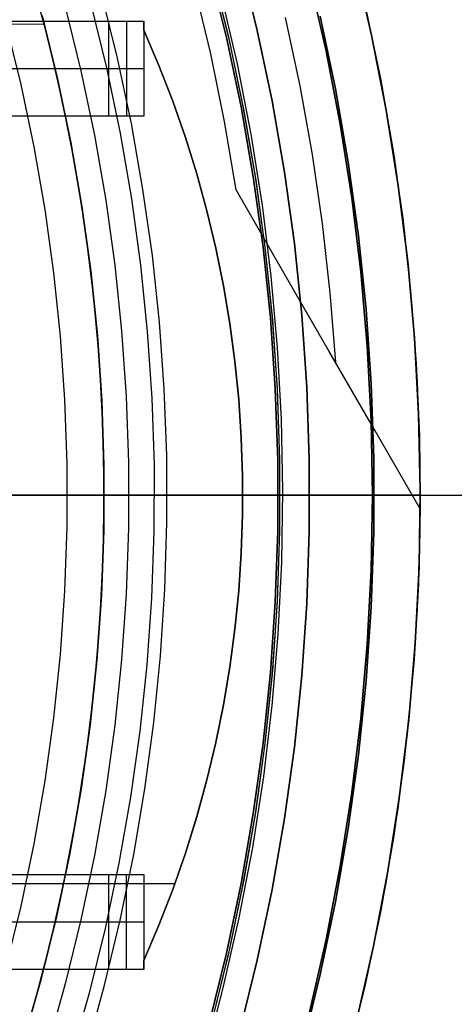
# Model space of a CAD drawing. Header units: millimetres. Extents: x 10802 to 11966, y -167 to 850.
# Tile 130 of 182: x 11439 to 11453, y 467 to 498. Entities that reach past the tile are written whole.
import ezdxf

# ---------------------------------------------------------------- set-up
doc = ezdxf.new("R2010")
doc.units = ezdxf.units.MM
doc.layers.add('1', color=7, linetype='Continuous')
doc.layers.add('color', color=7, linetype='Continuous')

msp = doc.modelspace()

# ---------------------------------------------------------------- linework, layer by layer
at = {"layer": '1', "color": 250, "true_color": 0x111111}
for p, q in [((11446.92, 497.534, 258.714), (11446.375, 499.746, 258.714)), ((11446.375, 499.746, 282.75), (11446.92, 497.534, 282.75)), ((11446.375, 499.746, 270.732), (11446.92, 497.534, 270.732)), ((11445.945, 497.311, 282.75), (11445.408, 499.49, 282.75)), ((11445.945, 497.311, 258.715), (11445.408, 499.49, 258.715)), ((11445.408, 499.49, 270.733), (11445.945, 497.311, 270.733)), ((11445.467, 499.506, 61.1), (11446.005, 497.325, 61.1)), ((11445.514, 499.329, 61.1), (11446.04, 497.17, 61.1)), ((11449.098, 496.88, 45.792), (11448.572, 499.176, 45.792)), ((11448.572, 499.176, 45.792), (11449.098, 496.88, 45.792)), ((11440.844, 498.281, 241.281), (11441.342, 496.261, 241.281)), ((11450.327, 498.311, 47.3), (11450.821, 495.963, 47.3)), ((11450.327, 498.311, 56.8), (11450.821, 495.963, 56.8)), ((11450.327, 498.311, 52.05), (11450.821, 495.963, 52.05)), ((11438.957, 497.781, 236.621), (11439.439, 495.826, 236.621)), ((11449.393, 495.689, 56.8), (11448.91, 497.988, 56.8)), ((11448.91, 497.988, 58.12), (11449.393, 495.689, 58.12)), ((11448.91, 497.988, 57.46), (11449.393, 495.689, 57.46)), ((11447.389, 495.304, 258.714), (11446.92, 497.534, 258.714)), ((11446.92, 497.534, 282.75), (11447.389, 495.304, 282.75)), ((11446.92, 497.534, 270.732), (11447.389, 495.304, 270.732)), ((11446.407, 495.115, 282.75), (11445.945, 497.311, 282.75)), ((11446.407, 495.115, 258.715), (11445.945, 497.311, 258.715)), ((11445.945, 497.311, 270.733), (11446.407, 495.115, 270.733)), ((11446.005, 497.325, 61.1), (11446.467, 495.127, 61.1)), ((11446.04, 497.17, 61.1), (11446.492, 494.995, 61.1)), ((11449.544, 494.567, 45.792), (11449.098, 496.88, 45.792)), ((11449.098, 496.88, 45.792), (11449.544, 494.567, 45.792)), ((11441.342, 496.261, 241.281), (11441.77, 494.224, 241.281)), ((11450.821, 495.963, 47.3), (11451.233, 493.6, 47.3)), ((11450.821, 495.963, 56.8), (11451.233, 493.6, 56.8)), ((11450.821, 495.963, 52.05), (11451.233, 493.6, 52.05)), ((11439.439, 495.826, 236.621), (11439.853, 493.856, 236.621)), ((11449.796, 493.375, 56.8), (11449.393, 495.689, 56.8)), ((11449.393, 495.689, 58.12), (11449.796, 493.375, 58.12)), ((11449.393, 495.689, 57.46), (11449.796, 493.375, 57.46)), ((11447.78, 493.059, 258.714), (11447.389, 495.304, 258.714)), ((11447.389, 495.304, 282.75), (11447.78, 493.059, 282.75)), ((11447.389, 495.304, 270.732), (11447.78, 493.059, 270.732)), ((11446.792, 492.904, 282.75), (11446.407, 495.115, 282.75)), ((11446.792, 492.904, 258.715), (11446.407, 495.115, 258.715)), ((11446.407, 495.115, 270.733), (11446.792, 492.904, 270.733)), ((11446.467, 495.127, 61.1), (11446.853, 492.914, 61.1)), ((11446.492, 494.995, 61.1), (11446.87, 492.805, 61.1)), ((11449.91, 492.24, 45.792), (11449.544, 494.567, 45.792)), ((11449.544, 494.567, 45.792), (11449.91, 492.24, 45.792)), ((11441.77, 494.224, 241.281), (11442.128, 492.174, 241.281)), ((11439.853, 493.856, 236.621), (11440.199, 491.872, 236.621)), ((11450.12, 491.048, 56.8), (11449.796, 493.375, 56.8)), ((11449.796, 493.375, 58.12), (11450.12, 491.048, 58.12)), ((11449.796, 493.375, 57.46), (11450.12, 491.048, 57.46)), ((11451.233, 493.6, 47.3), (11451.563, 491.223, 47.3)), ((11451.233, 493.6, 56.8), (11451.563, 491.223, 56.8)), ((11451.233, 493.6, 52.05), (11451.563, 491.223, 52.05)), ((11448.094, 490.802, 258.714), (11447.78, 493.059, 258.714)), ((11447.78, 493.059, 282.75), (11448.094, 490.802, 282.75)), ((11447.78, 493.059, 270.732), (11448.094, 490.802, 270.732)), ((11447.101, 490.682, 282.75), (11446.792, 492.904, 282.75)), ((11447.101, 490.682, 258.715), (11446.792, 492.904, 258.715)), ((11446.792, 492.904, 270.733), (11447.101, 490.682, 270.733)), ((11446.853, 492.914, 61.1), (11447.162, 490.689, 61.1)), ((11446.87, 492.805, 61.1), (11447.172, 490.604, 61.1)), ((11442.128, 492.174, 241.281), (11442.414, 490.113, 241.281)), ((11450.195, 489.901, 45.792), (11449.91, 492.24, 45.792)), ((11449.91, 492.24, 45.792), (11450.195, 489.901, 45.792)), ((11440.199, 491.872, 236.621), (11440.476, 489.877, 236.621)), ((11451.563, 491.223, 47.3), (11451.811, 488.837, 47.3)), ((11451.563, 491.223, 56.8), (11451.811, 488.837, 56.8)), ((11451.563, 491.223, 52.05), (11451.811, 488.837, 52.05)), ((11450.363, 488.712, 56.8), (11450.12, 491.048, 56.8)), ((11450.12, 491.048, 58.12), (11450.363, 488.712, 58.12)), ((11450.12, 491.048, 57.46), (11450.363, 488.712, 57.46)), ((11447.333, 488.45, 282.75), (11447.101, 490.682, 282.75)), ((11447.333, 488.45, 258.715), (11447.101, 490.682, 258.715)), ((11447.101, 490.682, 270.733), (11447.333, 488.45, 270.733)), ((11447.162, 490.689, 61.1), (11447.394, 488.455, 61.1)), ((11447.172, 490.604, 61.1), (11447.399, 488.394, 61.1)), ((11448.329, 488.536, 258.714), (11448.094, 490.802, 258.714)), ((11448.094, 490.802, 282.75), (11448.329, 488.536, 282.75)), ((11448.094, 490.802, 270.732), (11448.329, 488.536, 270.732)), ((11442.414, 490.113, 241.281), (11442.629, 488.043, 241.281)), ((11440.476, 489.877, 236.621), (11440.684, 487.874, 236.621)), ((11450.399, 487.554, 45.792), (11450.195, 489.901, 45.792)), ((11450.195, 489.901, 45.792), (11450.399, 487.554, 45.792)), ((11450.525, 486.368, 56.8), (11450.363, 488.712, 56.8)), ((11450.363, 488.712, 58.12), (11450.525, 486.368, 58.12)), ((11450.363, 488.712, 57.46), (11450.525, 486.368, 57.46)), ((11451.811, 488.837, 47.3), (11451.977, 486.444, 47.3)), ((11451.811, 488.837, 56.8), (11451.977, 486.444, 56.8)), ((11451.811, 488.837, 52.05), (11451.977, 486.444, 52.05)), ((11447.488, 486.211, 282.75), (11447.333, 488.45, 282.75)), ((11447.488, 486.211, 258.715), (11447.333, 488.45, 258.715)), ((11447.333, 488.45, 270.733), (11447.488, 486.211, 270.733)), ((11447.394, 488.455, 61.1), (11447.549, 486.214, 61.1)), ((11447.399, 488.394, 61.1), (11447.551, 486.178, 61.1)), ((11448.486, 486.263, 258.714), (11448.329, 488.536, 258.714)), ((11448.329, 488.536, 282.75), (11448.486, 486.263, 282.75)), ((11448.329, 488.536, 270.732), (11448.486, 486.263, 270.732)), ((11440.684, 487.874, 236.621), (11440.823, 485.865, 236.621)), ((11442.629, 488.043, 241.281), (11442.773, 485.967, 241.281)), ((11450.521, 485.202, 45.792), (11450.399, 487.554, 45.792)), ((11450.399, 487.554, 45.792), (11450.521, 485.202, 45.792)), ((11447.565, 483.968, 282.75), (11447.488, 486.211, 282.75)), ((11447.565, 483.968, 258.715), (11447.488, 486.211, 258.715)), ((11447.488, 486.211, 270.733), (11447.565, 483.968, 270.733)), ((11447.549, 486.214, 61.1), (11447.627, 483.969, 61.1)), ((11448.565, 483.985, 258.714), (11448.486, 486.263, 258.714)), ((11448.486, 486.263, 282.75), (11448.565, 483.985, 282.75)), ((11448.486, 486.263, 270.732), (11448.565, 483.985, 270.732)), ((11450.606, 484.021, 56.8), (11450.525, 486.368, 56.8)), ((11450.525, 486.368, 58.12), (11450.606, 484.021, 58.12)), ((11450.525, 486.368, 57.46), (11450.606, 484.021, 57.46)), ((11451.977, 486.444, 47.3), (11452.059, 484.046, 47.3)), ((11451.977, 486.444, 56.8), (11452.059, 484.046, 56.8)), ((11451.977, 486.444, 52.05), (11452.059, 484.046, 52.05)), ((11442.773, 485.967, 241.281), (11442.845, 483.887, 241.281)), ((11447.551, 486.178, 61.1), (11447.627, 483.957, 61.1)), ((11440.823, 485.865, 236.621), (11440.893, 483.853, 236.621)), ((11450.562, 482.846, 45.792), (11450.521, 485.202, 45.792)), ((11450.521, 485.202, 45.792), (11450.562, 482.846, 45.792)), ((11450.606, 481.672, 56.8), (11450.606, 484.021, 56.8)), ((11450.606, 484.021, 58.12), (11450.606, 481.672, 58.12)), ((11450.606, 484.021, 57.46), (11450.606, 481.672, 57.46)), ((11452.059, 484.046, 47.3), (11452.059, 481.647, 47.3)), ((11452.059, 484.046, 56.8), (11452.059, 481.647, 56.8)), ((11452.059, 484.046, 52.05), (11452.059, 481.647, 52.05)), ((11440.893, 483.853, 236.621), (11440.893, 481.839, 236.621)), ((11442.845, 483.887, 241.281), (11442.845, 481.806, 241.281)), ((11447.565, 481.724, 282.75), (11447.565, 483.968, 282.75)), ((11447.565, 481.724, 258.715), (11447.565, 483.968, 258.715)), ((11447.565, 483.968, 270.733), (11447.565, 481.724, 270.733)), ((11447.627, 483.969, 61.1), (11447.627, 481.723, 61.1)), ((11447.627, 483.957, 61.1), (11447.627, 481.735, 61.1)), ((11448.565, 481.707, 258.714), (11448.565, 483.985, 258.714)), ((11448.565, 483.985, 282.75), (11448.565, 481.707, 282.75)), ((11448.565, 483.985, 270.732), (11448.565, 481.707, 270.732)), ((11450.562, 482.846, 45.792), (11409.719, 482.846, 45.792)), ((11447.636, 482.846, 61.1), (11435.714, 482.846, 61.1)), ((11440.122, 482.846, 235.662), (11439.299, 482.846, 234.718)), ((11440.124, 482.846, 237.25), (11439.356, 482.846, 236.305)), ((11440.912, 482.846, 236.634), (11440.122, 482.846, 235.662)), ((11440.859, 482.846, 238.222), (11440.124, 482.846, 237.25)), ((11441.559, 482.846, 239.218), (11440.859, 482.846, 238.222)), ((11441.668, 482.846, 237.634), (11440.912, 482.846, 236.634)), ((11442.224, 482.846, 240.238), (11441.559, 482.846, 239.218)), ((11442.388, 482.846, 238.659), (11441.668, 482.846, 237.634)), ((11442.853, 482.846, 241.281), (11442.224, 482.846, 240.238)), ((11443.072, 482.846, 239.708), (11442.388, 482.846, 238.659)), ((11443.446, 482.846, 242.345), (11442.853, 482.846, 241.281)), ((11443.719, 482.846, 240.781), (11443.072, 482.846, 239.708)), ((11444.001, 482.846, 243.429), (11443.446, 482.846, 242.345)), ((11444.329, 482.846, 241.875), (11443.719, 482.846, 240.781)), ((11444.518, 482.846, 244.532), (11444.001, 482.846, 243.429)), ((11444.9, 482.846, 242.99), (11444.329, 482.846, 241.875)), ((11444.997, 482.846, 245.652), (11444.518, 482.846, 244.532)), ((11445.432, 482.846, 244.124), (11444.9, 482.846, 242.99)), ((11445.436, 482.846, 246.788), (11444.997, 482.846, 245.652)), ((11445.924, 482.846, 245.276), (11445.432, 482.846, 244.124)), ((11445.835, 482.846, 247.938), (11445.436, 482.846, 246.788)), ((11446.194, 482.846, 249.102), (11445.835, 482.846, 247.938)), ((11446.375, 482.846, 246.445), (11445.924, 482.846, 245.276)), ((11446.513, 482.846, 250.277), (11446.194, 482.846, 249.102)), ((11446.786, 482.846, 247.628), (11446.375, 482.846, 246.445)), ((11446.79, 482.846, 251.463), (11446.513, 482.846, 250.277)), ((11447.155, 482.846, 248.825), (11446.786, 482.846, 247.628)), ((11447.026, 482.846, 252.658), (11446.79, 482.846, 251.463)), ((11447.22, 482.846, 253.86), (11447.026, 482.846, 252.658)), ((11447.483, 482.846, 250.034), (11447.155, 482.846, 248.825)), ((11447.372, 482.846, 255.069), (11447.22, 482.846, 253.86)), ((11447.482, 482.846, 256.282), (11447.372, 482.846, 255.069)), ((11447.55, 482.846, 257.498), (11447.482, 482.846, 256.282)), ((11447.768, 482.846, 251.254), (11447.483, 482.846, 250.034)), ((11447.575, 482.846, 258.715), (11447.55, 482.846, 257.498)), ((11448.575, 482.846, 282.75), (11447.575, 482.846, 282.75)), ((11447.575, 482.846, 282.75), (11447.575, 482.846, 258.715)), ((11447.636, 482.846, 61.1), (11447.738, 482.846, 61.098)), ((11447.738, 482.846, 61.098), (11447.84, 482.846, 61.093)), ((11448.01, 482.846, 252.483), (11447.768, 482.846, 251.254)), ((11447.84, 482.846, 61.093), (11447.941, 482.846, 61.084)), ((11447.941, 482.846, 61.084), (11448.042, 482.846, 61.072)), ((11448.21, 482.846, 253.72), (11448.01, 482.846, 252.483)), ((11448.042, 482.846, 61.072), (11448.143, 482.846, 61.057)), ((11448.143, 482.846, 61.057), (11448.242, 482.846, 61.038)), ((11448.366, 482.846, 254.963), (11448.21, 482.846, 253.72)), ((11448.242, 482.846, 61.038), (11448.342, 482.846, 61.015)), ((11448.342, 482.846, 61.015), (11448.44, 482.846, 60.99)), ((11448.479, 482.846, 256.21), (11448.366, 482.846, 254.963)), ((11448.44, 482.846, 60.99), (11448.538, 482.846, 60.96)), ((11448.549, 482.846, 257.461), (11448.479, 482.846, 256.21)), ((11448.538, 482.846, 60.96), (11448.634, 482.846, 60.928)), ((11448.575, 482.846, 258.714), (11448.549, 482.846, 257.461)), ((11448.575, 482.846, 282.75), (11448.575, 482.846, 258.714)), ((11448.634, 482.846, 60.928), (11448.729, 482.846, 60.892)), ((11448.729, 482.846, 60.892), (11448.823, 482.846, 60.853)), ((11448.823, 482.846, 60.853), (11448.916, 482.846, 60.811)), ((11448.916, 482.846, 60.811), (11449.007, 482.846, 60.766)), ((11449.007, 482.846, 60.766), (11449.097, 482.846, 60.718)), ((11449.097, 482.846, 60.718), (11449.184, 482.846, 60.666)), ((11449.184, 482.846, 60.666), (11449.27, 482.846, 60.612)), ((11449.27, 482.846, 60.612), (11449.355, 482.846, 60.555)), ((11449.355, 482.846, 60.555), (11449.437, 482.846, 60.495)), ((11449.437, 482.846, 60.495), (11449.517, 482.846, 60.432)), ((11449.517, 482.846, 60.432), (11449.594, 482.846, 60.366)), ((11449.594, 482.846, 60.366), (11449.67, 482.846, 60.298)), ((11449.67, 482.846, 60.298), (11449.743, 482.846, 60.227)), ((11449.743, 482.846, 60.227), (11449.814, 482.846, 60.154)), ((11449.814, 482.846, 60.154), (11449.882, 482.846, 60.079)), ((11449.882, 482.846, 60.079), (11449.948, 482.846, 60.001)), ((11449.948, 482.846, 60.001), (11450.01, 482.846, 59.921)), ((11450.01, 482.846, 59.921), (11450.071, 482.846, 59.839)), ((11450.071, 482.846, 59.839), (11450.128, 482.846, 59.755)), ((11450.128, 482.846, 59.755), (11450.182, 482.846, 59.669)), ((11450.182, 482.846, 59.669), (11450.233, 482.846, 59.581)), ((11450.233, 482.846, 59.581), (11450.282, 482.846, 59.491)), ((11450.282, 482.846, 59.491), (11450.327, 482.846, 59.4)), ((11450.327, 482.846, 59.4), (11450.369, 482.846, 59.307)), ((11450.369, 482.846, 59.307), (11450.408, 482.846, 59.213)), ((11450.408, 482.846, 59.213), (11450.444, 482.846, 59.118)), ((11450.444, 482.846, 59.118), (11450.476, 482.846, 59.022)), ((11450.476, 482.846, 59.022), (11450.505, 482.846, 58.924)), ((11450.505, 482.846, 58.924), (11450.531, 482.846, 58.826)), ((11450.521, 480.491, 45.792), (11450.562, 482.846, 45.792)), ((11450.562, 482.846, 45.792), (11450.521, 480.491, 45.792)), ((11450.531, 482.846, 58.826), (11450.554, 482.846, 58.727)), ((11450.554, 482.846, 58.727), (11450.573, 482.846, 58.627)), ((11450.614, 482.846, 45.793), (11450.562, 482.846, 45.792)), ((11450.573, 482.846, 58.627), (11450.588, 482.846, 58.526)), ((11450.588, 482.846, 58.526), (11450.6, 482.846, 58.425)), ((11450.6, 482.846, 58.425), (11450.609, 482.846, 58.324)), ((11450.609, 482.846, 58.324), (11450.614, 482.846, 58.222)), ((11450.665, 482.846, 45.796), (11450.614, 482.846, 45.793)), ((11450.614, 482.846, 58.222), (11450.616, 482.846, 58.12)), ((11452.07, 482.846, 56.8), (11450.616, 482.846, 56.8)), ((11450.616, 482.846, 58.12), (11450.616, 482.846, 56.8)), ((11450.716, 482.846, 45.8), (11450.665, 482.846, 45.796)), ((11450.767, 482.846, 45.806), (11450.716, 482.846, 45.8)), ((11450.818, 482.846, 45.814), (11450.767, 482.846, 45.806)), ((11450.869, 482.846, 45.824), (11450.818, 482.846, 45.814)), ((11450.919, 482.846, 45.835), (11450.869, 482.846, 45.824)), ((11450.969, 482.846, 45.848), (11450.919, 482.846, 45.835)), ((11451.018, 482.846, 45.863), (11450.969, 482.846, 45.848)), ((11451.067, 482.846, 45.879), (11451.018, 482.846, 45.863)), ((11451.115, 482.846, 45.897), (11451.067, 482.846, 45.879)), ((11451.163, 482.846, 45.917), (11451.115, 482.846, 45.897)), ((11451.21, 482.846, 45.938), (11451.163, 482.846, 45.917)), ((11451.256, 482.846, 45.961), (11451.21, 482.846, 45.938)), ((11451.301, 482.846, 45.986), (11451.256, 482.846, 45.961)), ((11451.345, 482.846, 46.012), (11451.301, 482.846, 45.986)), ((11451.389, 482.846, 46.039), (11451.345, 482.846, 46.012)), ((11451.432, 482.846, 46.068), (11451.389, 482.846, 46.039)), ((11451.473, 482.846, 46.099), (11451.432, 482.846, 46.068)), ((11451.514, 482.846, 46.13), (11451.473, 482.846, 46.099)), ((11451.553, 482.846, 46.164), (11451.514, 482.846, 46.13)), ((11451.591, 482.846, 46.198), (11451.553, 482.846, 46.164)), ((11451.628, 482.846, 46.234), (11451.591, 482.846, 46.198)), ((11451.664, 482.846, 46.271), (11451.628, 482.846, 46.234)), ((11451.698, 482.846, 46.309), (11451.664, 482.846, 46.271)), ((11451.732, 482.846, 46.348), (11451.698, 482.846, 46.309)), ((11451.763, 482.846, 46.389), (11451.732, 482.846, 46.348)), ((11451.794, 482.846, 46.43), (11451.763, 482.846, 46.389)), ((11451.823, 482.846, 46.473), (11451.794, 482.846, 46.43)), ((11451.85, 482.846, 46.517), (11451.823, 482.846, 46.473)), ((11451.876, 482.846, 46.561), (11451.85, 482.846, 46.517)), ((11451.901, 482.846, 46.606), (11451.876, 482.846, 46.561)), ((11451.924, 482.846, 46.652), (11451.901, 482.846, 46.606)), ((11451.945, 482.846, 46.699), (11451.924, 482.846, 46.652)), ((11451.965, 482.846, 46.747), (11451.945, 482.846, 46.699)), ((11451.983, 482.846, 46.795), (11451.965, 482.846, 46.747)), ((11451.999, 482.846, 46.844), (11451.983, 482.846, 46.795)), ((11452.014, 482.846, 46.893), (11451.999, 482.846, 46.844)), ((11452.027, 482.846, 46.943), (11452.014, 482.846, 46.893)), ((11452.038, 482.846, 46.993), (11452.027, 482.846, 46.943)), ((11452.048, 482.846, 47.044), (11452.038, 482.846, 46.993)), ((11452.056, 482.846, 47.095), (11452.048, 482.846, 47.044)), ((11452.062, 482.846, 47.146), (11452.056, 482.846, 47.095)), ((11452.066, 482.846, 47.197), (11452.062, 482.846, 47.146)), ((11452.069, 482.846, 47.248), (11452.066, 482.846, 47.197)), ((11452.07, 482.846, 47.3), (11452.069, 482.846, 47.248)), ((11452.07, 482.846, 56.8), (11452.07, 482.846, 47.3)), ((11440.893, 481.839, 236.621), (11440.823, 479.827, 236.621)), ((11442.845, 481.806, 241.281), (11442.773, 479.726, 241.281)), ((11447.488, 479.481, 282.75), (11447.565, 481.724, 282.75)), ((11447.488, 479.481, 258.715), (11447.565, 481.724, 258.715)), ((11447.565, 481.724, 270.733), (11447.488, 479.481, 270.733)), ((11447.627, 481.723, 61.1), (11447.549, 479.478, 61.1)), ((11447.627, 481.735, 61.1), (11447.551, 479.515, 61.1)), ((11448.486, 479.43, 258.714), (11448.565, 481.707, 258.714)), ((11448.565, 481.707, 282.75), (11448.486, 479.43, 282.75)), ((11448.565, 481.707, 270.732), (11448.486, 479.43, 270.732)), ((11450.525, 479.324, 56.8), (11450.606, 481.672, 56.8)), ((11450.606, 481.672, 58.12), (11450.525, 479.324, 58.12)), ((11450.606, 481.672, 57.46), (11450.525, 479.324, 57.46)), ((11452.059, 481.647, 47.3), (11451.977, 479.249, 47.3)), ((11452.059, 481.647, 56.8), (11451.977, 479.249, 56.8)), ((11452.059, 481.647, 52.05), (11451.977, 479.249, 52.05)), ((11450.399, 478.138, 45.792), (11450.521, 480.491, 45.792)), ((11450.521, 480.491, 45.792), (11450.399, 478.138, 45.792)), ((11440.823, 479.827, 236.621), (11440.684, 477.818, 236.621)), ((11442.773, 479.726, 241.281), (11442.629, 477.65, 241.281)), ((11447.333, 477.243, 282.75), (11447.488, 479.481, 282.75)), ((11447.333, 477.243, 258.715), (11447.488, 479.481, 258.715)), ((11447.488, 479.481, 270.733), (11447.333, 477.243, 270.733)), ((11447.549, 479.478, 61.1), (11447.394, 477.237, 61.1)), ((11447.551, 479.515, 61.1), (11447.399, 477.298, 61.1)), ((11448.329, 477.157, 258.714), (11448.486, 479.43, 258.714)), ((11448.486, 479.43, 282.75), (11448.329, 477.157, 282.75)), ((11448.486, 479.43, 270.732), (11448.329, 477.157, 270.732)), ((11450.363, 476.981, 56.8), (11450.525, 479.324, 56.8)), ((11450.525, 479.324, 58.12), (11450.363, 476.981, 58.12)), ((11450.525, 479.324, 57.46), (11450.363, 476.981, 57.46)), ((11451.977, 479.249, 47.3), (11451.811, 476.855, 47.3)), ((11451.977, 479.249, 56.8), (11451.811, 476.855, 56.8)), ((11451.977, 479.249, 52.05), (11451.811, 476.855, 52.05)), ((11450.195, 475.791, 45.792), (11450.399, 478.138, 45.792)), ((11450.399, 478.138, 45.792), (11450.195, 475.791, 45.792)), ((11440.684, 477.818, 236.621), (11440.476, 475.815, 236.621)), ((11442.629, 477.65, 241.281), (11442.414, 475.58, 241.281)), ((11447.101, 475.011, 282.75), (11447.333, 477.243, 282.75)), ((11447.101, 475.011, 258.715), (11447.333, 477.243, 258.715)), ((11447.333, 477.243, 270.733), (11447.101, 475.011, 270.733)), ((11447.394, 477.237, 61.1), (11447.162, 475.003, 61.1)), ((11447.399, 477.298, 61.1), (11447.172, 475.088, 61.1)), ((11448.094, 474.89, 258.714), (11448.329, 477.157, 258.714)), ((11448.329, 477.157, 282.75), (11448.094, 474.89, 282.75)), ((11448.329, 477.157, 270.732), (11448.094, 474.89, 270.732)), ((11450.12, 474.644, 56.8), (11450.363, 476.981, 56.8)), ((11450.363, 476.981, 58.12), (11450.12, 474.644, 58.12)), ((11450.363, 476.981, 57.46), (11450.12, 474.644, 57.46)), ((11451.811, 476.855, 47.3), (11451.563, 474.469, 47.3)), ((11451.811, 476.855, 56.8), (11451.563, 474.469, 56.8)), ((11451.811, 476.855, 52.05), (11451.563, 474.469, 52.05)), ((11440.476, 475.815, 236.621), (11440.199, 473.821, 236.621)), ((11449.91, 473.453, 45.792), (11450.195, 475.791, 45.792)), ((11450.195, 475.791, 45.792), (11449.91, 473.453, 45.792)), ((11442.414, 475.58, 241.281), (11442.128, 473.519, 241.281)), ((11446.792, 472.788, 282.75), (11447.101, 475.011, 282.75)), ((11446.792, 472.788, 258.715), (11447.101, 475.011, 258.715)), ((11447.101, 475.011, 270.733), (11446.792, 472.788, 270.733)), ((11447.162, 475.003, 61.1), (11446.853, 472.778, 61.1)), ((11447.172, 475.088, 61.1), (11446.87, 472.887, 61.1)), ((11447.78, 472.633, 258.714), (11448.094, 474.89, 258.714)), ((11448.094, 474.89, 282.75), (11447.78, 472.633, 282.75)), ((11448.094, 474.89, 270.732), (11447.78, 472.633, 270.732)), ((11449.796, 472.317, 56.8), (11450.12, 474.644, 56.8)), ((11450.12, 474.644, 58.12), (11449.796, 472.317, 58.12)), ((11450.12, 474.644, 57.46), (11449.796, 472.317, 57.46)), ((11451.563, 474.469, 47.3), (11451.233, 472.092, 47.3)), ((11451.563, 474.469, 56.8), (11451.233, 472.092, 56.8)), ((11451.563, 474.469, 52.05), (11451.233, 472.092, 52.05)), ((11440.199, 473.821, 236.621), (11439.853, 471.837, 236.621)), ((11442.128, 473.519, 241.281), (11441.77, 471.468, 241.281)), ((11449.544, 471.125, 45.792), (11449.91, 473.453, 45.792)), ((11449.91, 473.453, 45.792), (11449.544, 471.125, 45.792)), ((11446.87, 472.887, 61.1), (11446.492, 470.698, 61.1)), ((11446.407, 470.577, 282.75), (11446.792, 472.788, 282.75)), ((11446.407, 470.577, 258.715), (11446.792, 472.788, 258.715)), ((11446.792, 472.788, 270.733), (11446.407, 470.577, 270.733)), ((11446.853, 472.778, 61.1), (11446.467, 470.566, 61.1)), ((11447.389, 470.389, 258.714), (11447.78, 472.633, 258.714)), ((11447.78, 472.633, 282.75), (11447.389, 470.389, 282.75)), ((11447.78, 472.633, 270.732), (11447.389, 470.389, 270.732)), ((11449.393, 470.003, 56.8), (11449.796, 472.317, 56.8)), ((11449.796, 472.317, 58.12), (11449.393, 470.003, 58.12)), ((11449.796, 472.317, 57.46), (11449.393, 470.003, 57.46)), ((11451.233, 472.092, 47.3), (11450.821, 469.729, 47.3)), ((11451.233, 472.092, 56.8), (11450.821, 469.729, 56.8)), ((11451.233, 472.092, 52.05), (11450.821, 469.729, 52.05)), ((11439.853, 471.837, 236.621), (11439.439, 469.866, 236.621)), ((11441.77, 471.468, 241.281), (11441.342, 469.432, 241.281)), ((11449.098, 468.812, 45.792), (11449.544, 471.125, 45.792)), ((11449.544, 471.125, 45.792), (11449.098, 468.812, 45.792)), ((11446.492, 470.698, 61.1), (11446.04, 468.522, 61.1)), ((11445.945, 468.381, 282.75), (11446.407, 470.577, 282.75)), ((11445.945, 468.381, 258.715), (11446.407, 470.577, 258.715)), ((11446.407, 470.577, 270.733), (11445.945, 468.381, 270.733)), ((11446.467, 470.566, 61.1), (11446.005, 468.368, 61.1)), ((11446.92, 468.159, 258.714), (11447.389, 470.389, 258.714)), ((11447.389, 470.389, 282.75), (11446.92, 468.159, 282.75)), ((11447.389, 470.389, 270.732), (11446.92, 468.159, 270.732)), ((11439.439, 469.866, 236.621), (11438.957, 467.911, 236.621)), ((11448.91, 467.704, 56.8), (11449.393, 470.003, 56.8)), ((11449.393, 470.003, 58.12), (11448.91, 467.704, 58.12)), ((11449.393, 470.003, 57.46), (11448.91, 467.704, 57.46)), ((11450.821, 469.729, 47.3), (11450.327, 467.381, 47.3)), ((11450.821, 469.729, 56.8), (11450.327, 467.381, 56.8)), ((11450.821, 469.729, 52.05), (11450.327, 467.381, 52.05)), ((11441.342, 469.432, 241.281), (11440.844, 467.411, 241.281)), ((11448.572, 466.516, 45.792), (11449.098, 468.812, 45.792)), ((11449.098, 468.812, 45.792), (11448.572, 466.516, 45.792)), ((11446.04, 468.522, 61.1), (11445.514, 466.364, 61.1)), ((11445.408, 466.202, 282.75), (11445.945, 468.381, 282.75)), ((11445.408, 466.202, 258.715), (11445.945, 468.381, 258.715)), ((11445.945, 468.381, 270.733), (11445.408, 466.202, 270.733)), ((11446.005, 468.368, 61.1), (11445.467, 466.187, 61.1)), ((11446.375, 465.946, 258.714), (11446.92, 468.159, 258.714)), ((11446.92, 468.159, 282.75), (11446.375, 465.946, 282.75)), ((11446.92, 468.159, 270.732), (11446.375, 465.946, 270.732)), ((11448.348, 465.424, 56.8), (11448.91, 467.704, 56.8)), ((11448.91, 467.704, 58.12), (11448.348, 465.424, 58.12)), ((11448.91, 467.704, 57.46), (11448.348, 465.424, 57.46)), ((11440.844, 467.411, 241.281), (11440.277, 465.409, 241.281)), ((11450.327, 467.381, 47.3), (11449.753, 465.051, 47.3)), ((11450.327, 467.381, 56.8), (11449.753, 465.051, 56.8)), ((11450.327, 467.381, 52.05), (11449.753, 465.051, 52.05))]:
    msp.add_line(p, q, dxfattribs=at)
at = {"layer": '1', "color": 29, "true_color": 0x4d342b}
for p, q in [((11450.533, 497.382, 42.462), (11449.987, 499.735, 42.462)), ((11449.987, 499.735, 51.512), (11450.533, 497.382, 51.512)), ((11439.749, 499.302, 70.562), (11440.286, 497.305, 70.562)), ((11445.447, 496.794, 65.657), (11444.937, 498.919, 65.657)), ((11445.767, 498.678, 76.062), (11446.279, 496.472, 76.062)), ((11450.307, 498.391, 59.568), (11450.785, 496.14, 59.568)), ((11450.309, 498.392, 60.562), (11450.786, 496.14, 60.562)), ((11450.309, 498.392, 60.065), (11450.786, 496.14, 60.065)), ((11430.284, 497.774, 70.562), (11440.178, 497.729, 70.562)), ((11447.799, 497.94, 63.109), (11448.26, 495.786, 63.109)), ((11440.286, 497.305, 70.562), (11440.754, 495.291, 70.562)), ((11450.997, 495.012, 42.462), (11450.533, 497.382, 42.462)), ((11450.533, 497.382, 51.512), (11450.997, 495.012, 51.512)), ((11445.884, 494.653, 65.657), (11445.447, 496.794, 65.657)), ((11446.279, 496.472, 76.062), (11446.714, 494.25, 76.062)), ((11450.785, 496.14, 59.568), (11451.188, 493.874, 59.568)), ((11450.786, 496.14, 60.562), (11451.189, 493.875, 60.562)), ((11450.786, 496.14, 60.065), (11451.189, 493.875, 60.065)), ((11448.26, 495.786, 63.109), (11448.65, 493.617, 63.109)), ((11440.754, 495.291, 70.562), (11441.151, 493.261, 70.562)), ((11451.378, 492.626, 42.462), (11450.997, 495.012, 42.462)), ((11450.997, 495.012, 51.512), (11451.378, 492.626, 51.512)), ((11446.248, 492.499, 65.657), (11445.884, 494.653, 65.657)), ((11446.714, 494.25, 76.062), (11447.072, 492.014, 76.062)), ((11451.188, 493.874, 59.568), (11451.516, 491.597, 59.568)), ((11451.189, 493.875, 60.562), (11451.517, 491.597, 60.562)), ((11451.189, 493.875, 60.065), (11451.517, 491.597, 60.065)), ((11448.65, 493.617, 63.109), (11448.969, 491.437, 63.109)), ((11441.151, 493.261, 70.562), (11441.478, 491.219, 70.562)), ((11447.73, 489.93, 64.513), (11446.248, 492.499, 65.657)), ((11451.677, 490.229, 42.462), (11451.378, 492.626, 42.462)), ((11451.378, 492.626, 51.512), (11451.677, 490.229, 51.512)), ((11447.072, 492.014, 76.062), (11447.351, 489.767, 76.062)), ((11451.516, 491.597, 59.568), (11451.768, 489.309, 59.568)), ((11451.517, 491.597, 60.562), (11451.769, 489.309, 60.562)), ((11451.517, 491.597, 60.065), (11451.769, 489.309, 60.065)), ((11441.478, 491.219, 70.562), (11441.733, 489.167, 70.562)), ((11448.969, 491.437, 63.109), (11449.216, 489.247, 63.109)), ((11449.196, 487.392, 63.281), (11447.73, 489.93, 64.513)), ((11451.891, 487.823, 42.462), (11451.677, 490.229, 42.462)), ((11451.677, 490.229, 51.512), (11451.891, 487.823, 51.512)), ((11447.351, 489.767, 76.062), (11447.553, 487.512, 76.062)), ((11451.768, 489.309, 59.568), (11451.944, 487.015, 59.568)), ((11451.769, 489.309, 60.562), (11451.945, 487.015, 60.562)), ((11451.769, 489.309, 60.065), (11451.945, 487.015, 60.065)), ((11441.733, 489.167, 70.562), (11441.917, 487.107, 70.562)), ((11449.216, 489.247, 63.109), (11449.39, 487.051, 63.109)), ((11452.022, 485.411, 42.462), (11451.891, 487.823, 42.462)), ((11451.891, 487.823, 51.512), (11452.022, 485.411, 51.512)), ((11447.553, 487.512, 76.062), (11447.675, 485.251, 76.062)), ((11450.642, 484.886, 61.964), (11449.196, 487.392, 63.281)), ((11441.917, 487.107, 70.562), (11442.029, 485.042, 70.562)), ((11451.944, 487.015, 59.568), (11452.044, 484.716, 59.568)), ((11451.945, 487.015, 60.562), (11452.045, 484.716, 60.562)), ((11451.945, 487.015, 60.065), (11452.045, 484.716, 60.065)), ((11452.07, 482.996, 42.462), (11452.022, 485.411, 42.462)), ((11452.022, 485.411, 51.512), (11452.07, 482.996, 51.512)), ((11442.029, 485.042, 70.562), (11442.07, 482.975, 70.562)), ((11447.675, 485.251, 76.062), (11447.72, 482.987, 76.062)), ((11452.068, 482.415, 60.562), (11450.642, 484.886, 61.964)), ((11452.044, 484.716, 59.568), (11452.068, 482.415, 59.568)), ((11452.045, 484.716, 60.562), (11452.068, 482.415, 60.562)), ((11452.045, 484.716, 60.065), (11452.068, 482.415, 60.065)), ((11442.07, 482.975, 70.562), (11442.038, 480.907, 70.562)), ((11447.72, 482.987, 76.062), (11447.685, 480.723, 76.062)), ((11452.033, 480.581, 42.462), (11452.07, 482.996, 42.462)), ((11452.07, 482.996, 51.512), (11452.033, 480.581, 51.512)), ((11452.069, 482.531, 59.568), (11452.069, 482.531, 42.462)), ((11452.068, 482.415, 60.562), (11452.013, 480.039, 60.562)), ((11452.068, 482.415, 59.568), (11452.068, 482.415, 60.562)), ((11442.038, 480.907, 70.562), (11441.935, 478.841, 70.562)), ((11447.685, 480.723, 76.062), (11447.572, 478.461, 76.062)), ((11451.912, 478.168, 42.462), (11452.033, 480.581, 42.462)), ((11452.033, 480.581, 51.512), (11451.912, 478.168, 51.512)), ((11452.013, 480.039, 60.562), (11451.876, 477.666, 60.562)), ((11441.935, 478.841, 70.562), (11441.76, 476.781, 70.562)), ((11447.572, 478.461, 76.062), (11447.38, 476.205, 76.062)), ((11451.708, 475.762, 42.462), (11451.912, 478.168, 42.462)), ((11451.912, 478.168, 51.512), (11451.708, 475.762, 51.512)), ((11451.876, 477.666, 60.562), (11451.659, 475.299, 60.562)), ((11441.76, 476.781, 70.562), (11441.513, 474.728, 70.562)), ((11447.38, 476.205, 76.062), (11447.111, 473.957, 76.062)), ((11451.42, 473.363, 42.462), (11451.708, 475.762, 42.462)), ((11451.708, 475.762, 51.512), (11451.42, 473.363, 51.512)), ((11451.659, 475.299, 60.562), (11451.36, 472.941, 60.562)), ((11441.513, 474.728, 70.562), (11441.196, 472.684, 70.562)), ((11447.111, 473.957, 76.062), (11446.763, 471.719, 76.062)), ((11451.049, 470.976, 42.462), (11451.42, 473.363, 42.462)), ((11451.42, 473.363, 51.512), (11451.049, 470.976, 51.512)), ((11451.36, 472.941, 60.562), (11450.981, 470.595, 60.562)), ((11441.196, 472.684, 70.562), (11440.807, 470.653, 70.562)), ((11446.763, 471.719, 76.062), (11446.337, 469.495, 76.062)), ((11450.595, 468.604, 42.462), (11451.049, 470.976, 42.462)), ((11451.049, 470.976, 51.512), (11450.595, 468.604, 51.512)), ((11440.807, 470.653, 70.562), (11440.348, 468.637, 70.562)), ((11450.981, 470.595, 60.562), (11450.523, 468.263, 60.562)), ((11446.337, 469.495, 76.062), (11445.835, 467.287, 76.062)), ((11440.348, 468.637, 70.562), (11439.819, 466.637, 70.562)), ((11450.059, 466.248, 42.462), (11450.595, 468.604, 42.462)), ((11450.595, 468.604, 51.512), (11450.059, 466.248, 51.512)), ((11450.523, 468.263, 60.562), (11449.984, 465.948, 60.562)), ((11445.835, 467.287, 76.062), (11445.256, 465.098, 76.062))]:
    msp.add_line(p, q, dxfattribs=at)
at = {"layer": '1', "color": 7, "true_color": 0xf4f4f4}
for p, q in [((11413.742, 497.823, 282.75), (11443.336, 497.823, 282.75)), ((11432.032, 497.823, 272.75), (11442.227, 497.823, 272.75)), ((11442.227, 497.823, 272.75), (11443.336, 497.823, 279.75)), ((11442.227, 494.823, 272.75), (11442.227, 497.823, 272.75)), ((11442.782, 497.823, 276.25), (11442.782, 494.823, 276.25)), ((11443.336, 497.823, 279.75), (11443.336, 497.823, 282.75)), ((11443.336, 497.541, 279.75), (11443.336, 497.823, 279.75)), ((11443.336, 497.823, 282.75), (11443.336, 497.542, 282.75)), ((11443.336, 497.823, 281.25), (11443.336, 497.542, 281.25)), ((11443.336, 497.682, 282.75), (11443.336, 497.682, 279.75)), ((11443.336, 497.542, 282.75), (11443.336, 497.541, 279.75)), ((11443.336, 497.542, 282.75), (11443.81, 496.428, 282.75)), ((11443.336, 497.542, 281.25), (11443.81, 496.427, 281.25)), ((11443.81, 496.427, 279.75), (11443.336, 497.541, 279.75)), ((11443.336, 497.541, 279.75), (11443.336, 494.823, 279.75)), ((11442.227, 496.323, 272.75), (11432.032, 496.323, 272.75)), ((11443.336, 496.323, 279.75), (11442.227, 496.323, 272.75)), ((11443.81, 496.428, 282.75), (11444.246, 495.298, 282.75)), ((11444.246, 495.298, 279.75), (11443.81, 496.427, 279.75)), ((11443.81, 496.427, 281.25), (11444.246, 495.298, 281.25)), ((11444.246, 495.298, 282.75), (11444.645, 494.155, 282.75)), ((11444.645, 494.155, 279.75), (11444.246, 495.298, 279.75)), ((11444.246, 495.298, 281.25), (11444.645, 494.155, 281.25)), ((11443.336, 494.823, 279.75), (11417.495, 494.823, 279.75)), ((11442.227, 494.823, 272.75), (11432.032, 494.823, 272.75)), ((11443.336, 494.823, 279.75), (11442.227, 494.823, 272.75)), ((11444.645, 494.155, 282.75), (11445.004, 492.999, 282.75)), ((11445.004, 492.999, 279.75), (11444.645, 494.155, 279.75)), ((11444.645, 494.155, 281.25), (11445.005, 492.999, 281.25)), ((11445.004, 492.999, 282.75), (11445.325, 491.832, 282.75)), ((11445.325, 491.831, 279.75), (11445.004, 492.999, 279.75)), ((11445.005, 492.999, 281.25), (11445.325, 491.831, 281.25)), ((11445.325, 491.832, 282.75), (11445.607, 490.654, 282.75)), ((11445.607, 490.654, 279.75), (11445.325, 491.831, 279.75)), ((11445.325, 491.831, 281.25), (11445.607, 490.654, 281.25)), ((11445.607, 490.654, 282.75), (11445.849, 489.468, 282.75)), ((11445.849, 489.468, 279.75), (11445.607, 490.654, 279.75)), ((11445.607, 490.654, 281.25), (11445.849, 489.468, 281.25)), ((11445.849, 489.468, 282.75), (11446.051, 488.274, 282.75)), ((11446.051, 488.274, 279.75), (11445.849, 489.468, 279.75)), ((11445.849, 489.468, 281.25), (11446.051, 488.274, 281.25)), ((11446.051, 488.274, 282.75), (11446.213, 487.074, 282.75)), ((11446.213, 487.074, 279.75), (11446.051, 488.274, 279.75)), ((11446.051, 488.274, 281.25), (11446.213, 487.074, 281.25)), ((11446.213, 487.074, 282.75), (11446.334, 485.87, 282.75)), ((11446.334, 485.87, 279.75), (11446.213, 487.074, 279.75)), ((11446.213, 487.074, 281.25), (11446.334, 485.87, 281.25)), ((11446.334, 485.87, 282.75), (11446.415, 484.662, 282.75)), ((11446.415, 484.662, 279.75), (11446.334, 485.87, 279.75)), ((11446.334, 485.87, 281.25), (11446.415, 484.662, 281.25)), ((11446.415, 484.662, 282.75), (11446.456, 483.452, 282.75)), ((11446.456, 483.452, 279.75), (11446.415, 484.662, 279.75)), ((11446.415, 484.662, 281.25), (11446.456, 483.452, 281.25)), ((11446.456, 483.452, 282.75), (11446.456, 482.241, 282.75)), ((11446.456, 482.241, 279.75), (11446.456, 483.452, 279.75)), ((11446.456, 483.452, 281.25), (11446.456, 482.241, 281.25)), ((11439.407, 482.846, 279.75), (11439.407, 482.846, 282.75)), ((11439.407, 482.846, 279.75), (11446.461, 482.846, 279.75)), ((11446.461, 482.846, 282.75), (11446.461, 482.846, 279.75)), ((11446.456, 482.241, 282.75), (11446.415, 481.031, 282.75)), ((11446.415, 481.031, 279.75), (11446.456, 482.241, 279.75)), ((11446.456, 482.241, 281.25), (11446.415, 481.031, 281.25)), ((11446.415, 481.031, 282.75), (11446.334, 479.823, 282.75)), ((11446.334, 479.823, 279.75), (11446.415, 481.031, 279.75)), ((11446.415, 481.031, 281.25), (11446.334, 479.823, 281.25)), ((11446.334, 479.823, 282.75), (11446.213, 478.618, 282.75)), ((11446.213, 478.618, 279.75), (11446.334, 479.823, 279.75)), ((11446.334, 479.823, 281.25), (11446.213, 478.618, 281.25)), ((11446.213, 478.618, 282.75), (11446.051, 477.418, 282.75)), ((11446.051, 477.418, 279.75), (11446.213, 478.618, 279.75)), ((11446.213, 478.618, 281.25), (11446.051, 477.418, 281.25)), ((11446.051, 477.418, 282.75), (11445.849, 476.225, 282.75)), ((11445.849, 476.225, 279.75), (11446.051, 477.418, 279.75)), ((11446.051, 477.418, 281.25), (11445.849, 476.225, 281.25)), ((11445.849, 476.225, 282.75), (11445.607, 475.038, 282.75)), ((11445.607, 475.038, 279.75), (11445.849, 476.225, 279.75)), ((11445.849, 476.225, 281.25), (11445.607, 475.038, 281.25)), ((11445.607, 475.038, 282.75), (11445.325, 473.861, 282.75)), ((11445.325, 473.861, 279.75), (11445.607, 475.038, 279.75)), ((11445.607, 475.038, 281.25), (11445.325, 473.861, 281.25)), ((11445.325, 473.861, 282.75), (11445.004, 472.693, 282.75)), ((11445.004, 472.694, 279.75), (11445.325, 473.861, 279.75)), ((11445.325, 473.861, 281.25), (11445.005, 472.693, 281.25)), ((11444.645, 471.538, 279.75), (11445.004, 472.694, 279.75)), ((11445.004, 472.693, 282.75), (11444.645, 471.537, 282.75)), ((11445.005, 472.693, 281.25), (11444.645, 471.537, 281.25)), ((11444.246, 470.394, 279.75), (11444.645, 471.538, 279.75)), ((11444.645, 471.537, 282.75), (11444.246, 470.394, 282.75)), ((11444.645, 471.537, 281.25), (11444.246, 470.394, 281.25)), ((11417.495, 470.87, 279.75), (11443.336, 470.87, 279.75)), ((11432.032, 470.87, 272.75), (11442.227, 470.87, 272.75)), ((11442.227, 467.87, 272.75), (11442.227, 470.87, 272.75)), ((11442.227, 470.87, 272.75), (11443.336, 470.87, 279.75)), ((11442.782, 467.87, 276.25), (11442.782, 470.87, 276.25)), ((11443.336, 470.87, 279.75), (11443.336, 468.151, 279.75)), ((11444.311, 470.573, 282.75), (11413.742, 470.573, 282.75)), ((11444.246, 470.394, 282.75), (11443.81, 469.265, 282.75)), ((11443.81, 469.265, 279.75), (11444.246, 470.394, 279.75)), ((11444.246, 470.394, 281.25), (11443.81, 469.265, 281.25)), ((11432.032, 469.37, 272.75), (11442.227, 469.37, 272.75)), ((11442.227, 469.37, 272.75), (11443.336, 469.37, 279.75)), ((11443.81, 469.265, 282.75), (11443.336, 468.151, 282.75)), ((11443.336, 468.151, 279.75), (11443.81, 469.265, 279.75)), ((11443.81, 469.265, 281.25), (11443.336, 468.151, 281.25)), ((11443.336, 467.87, 282.75), (11421.742, 467.87, 282.75)), ((11442.227, 467.87, 272.75), (11432.032, 467.87, 272.75)), ((11443.336, 467.87, 279.75), (11442.227, 467.87, 272.75)), ((11443.336, 468.151, 279.75), (11443.336, 468.151, 282.75)), ((11443.336, 467.87, 279.75), (11443.336, 468.151, 279.75)), ((11443.336, 468.151, 282.75), (11443.336, 467.87, 282.75)), ((11443.336, 467.87, 281.25), (11443.336, 468.151, 281.25)), ((11443.336, 468.01, 279.75), (11443.336, 468.01, 282.75)), ((11443.336, 467.87, 282.75), (11443.336, 467.87, 279.75))]:
    msp.add_line(p, q, dxfattribs=at)
at = {"layer": 'color', "color": 254, "true_color": 0xcad1ee}
for p, q in [((11442.499, 496.657, 21.262), (11441.99, 498.706, 21.262)), ((11442.499, 496.657, 19.162), (11441.99, 498.706, 19.162)), ((11442.499, 496.657, 20.212), (11441.99, 498.706, 20.212)), ((11441.648, 498.4, 17.162), (11442.15, 496.352, 17.162)), ((11440.117, 497.999, 19.162), (11440.606, 496.004, 19.162)), ((11440.606, 496.004, 17.162), (11440.117, 497.999, 17.162)), ((11440.117, 497.999, 18.162), (11440.606, 496.004, 18.162)), ((11442.938, 494.591, 21.262), (11442.499, 496.657, 21.262)), ((11442.938, 494.591, 19.162), (11442.499, 496.657, 19.162)), ((11442.938, 494.591, 20.212), (11442.499, 496.657, 20.212)), ((11442.15, 496.352, 17.162), (11442.58, 494.288, 17.162)), ((11440.606, 496.004, 19.162), (11441.025, 493.994, 19.162)), ((11441.025, 493.994, 17.162), (11440.606, 496.004, 17.162)), ((11440.606, 496.004, 18.162), (11441.025, 493.994, 18.162)), ((11442.58, 494.288, 17.162), (11442.94, 492.209, 17.162)), ((11443.306, 492.511, 21.262), (11442.938, 494.591, 21.262)), ((11443.306, 492.511, 19.162), (11442.938, 494.591, 19.162)), ((11443.306, 492.511, 20.212), (11442.938, 494.591, 20.212)), ((11441.025, 493.994, 19.162), (11441.375, 491.97, 19.162)), ((11441.375, 491.97, 17.162), (11441.025, 493.994, 17.162)), ((11441.025, 493.994, 18.162), (11441.375, 491.97, 18.162)), ((11443.602, 490.419, 21.262), (11443.306, 492.511, 21.262)), ((11443.602, 490.419, 19.162), (11443.306, 492.511, 19.162)), ((11443.602, 490.419, 20.212), (11443.306, 492.511, 20.212)), ((11442.94, 492.209, 17.162), (11443.227, 490.12, 17.162)), ((11441.375, 491.97, 19.162), (11441.655, 489.935, 19.162)), ((11441.655, 489.935, 17.162), (11441.375, 491.97, 17.162)), ((11441.375, 491.97, 18.162), (11441.655, 489.935, 18.162)), ((11443.826, 488.319, 21.262), (11443.602, 490.419, 21.262)), ((11443.826, 488.319, 19.162), (11443.602, 490.419, 19.162)), ((11443.826, 488.319, 20.212), (11443.602, 490.419, 20.212)), ((11441.655, 489.935, 19.162), (11441.864, 487.891, 19.162)), ((11441.864, 487.891, 17.162), (11441.655, 489.935, 17.162)), ((11441.655, 489.935, 18.162), (11441.864, 487.891, 18.162)), ((11443.227, 490.12, 17.162), (11443.442, 488.022, 17.162)), ((11443.978, 486.212, 21.262), (11443.826, 488.319, 21.262)), ((11443.978, 486.212, 19.162), (11443.826, 488.319, 19.162)), ((11443.978, 486.212, 20.212), (11443.826, 488.319, 20.212)), ((11441.864, 487.891, 19.162), (11442.003, 485.842, 19.162)), ((11442.003, 485.842, 17.162), (11441.864, 487.891, 17.162)), ((11441.864, 487.891, 18.162), (11442.003, 485.842, 18.162)), ((11443.442, 488.022, 17.162), (11443.584, 485.918, 17.162)), ((11444.057, 484.101, 21.262), (11443.978, 486.212, 21.262)), ((11444.057, 484.101, 19.162), (11443.978, 486.212, 19.162)), ((11444.057, 484.101, 20.212), (11443.978, 486.212, 20.212)), ((11443.584, 485.918, 17.162), (11443.654, 483.81, 17.162)), ((11442.003, 485.842, 19.162), (11442.071, 483.789, 19.162)), ((11442.071, 483.789, 17.162), (11442.003, 485.842, 17.162)), ((11442.003, 485.842, 18.162), (11442.071, 483.789, 18.162)), ((11444.064, 481.989, 21.262), (11444.057, 484.101, 21.262)), ((11444.064, 481.989, 19.162), (11444.057, 484.101, 19.162)), ((11444.064, 481.989, 20.212), (11444.057, 484.101, 20.212)), ((11442.071, 483.789, 19.162), (11442.067, 481.735, 19.162)), ((11442.067, 481.735, 17.162), (11442.071, 483.789, 17.162)), ((11442.071, 483.789, 18.162), (11442.067, 481.735, 18.162)), ((11443.654, 483.81, 17.162), (11443.651, 481.701, 17.162)), ((11443.998, 479.878, 21.262), (11444.064, 481.989, 21.262)), ((11443.998, 479.878, 19.162), (11444.064, 481.989, 19.162)), ((11443.998, 479.878, 20.212), (11444.064, 481.989, 20.212)), ((11442.067, 481.735, 19.162), (11441.994, 479.682, 19.162)), ((11441.994, 479.682, 17.162), (11442.067, 481.735, 17.162)), ((11442.067, 481.735, 18.162), (11441.994, 479.682, 18.162)), ((11443.651, 481.701, 17.162), (11443.575, 479.594, 17.162)), ((11441.994, 479.682, 19.162), (11441.849, 477.633, 19.162)), ((11441.849, 477.633, 17.162), (11441.994, 479.682, 17.162)), ((11441.994, 479.682, 18.162), (11441.849, 477.633, 18.162)), ((11443.86, 477.77, 21.262), (11443.998, 479.878, 21.262)), ((11443.86, 477.77, 19.162), (11443.998, 479.878, 19.162)), ((11443.86, 477.77, 20.212), (11443.998, 479.878, 20.212)), ((11443.575, 479.594, 17.162), (11443.426, 477.49, 17.162)), ((11441.849, 477.633, 19.162), (11441.633, 475.591, 19.162)), ((11441.633, 475.591, 17.162), (11441.849, 477.633, 17.162)), ((11441.849, 477.633, 18.162), (11441.633, 475.591, 18.162)), ((11443.426, 477.49, 17.162), (11443.205, 475.393, 17.162)), ((11443.65, 475.668, 21.262), (11443.86, 477.77, 21.262)), ((11443.65, 475.668, 19.162), (11443.86, 477.77, 19.162)), ((11443.65, 475.668, 20.212), (11443.86, 477.77, 20.212)), ((11443.367, 473.575, 21.262), (11443.65, 475.668, 21.262)), ((11443.367, 473.575, 19.162), (11443.65, 475.668, 19.162)), ((11443.367, 473.575, 20.212), (11443.65, 475.668, 20.212)), ((11441.633, 475.591, 19.162), (11441.348, 473.557, 19.162)), ((11441.348, 473.557, 17.162), (11441.633, 475.591, 17.162)), ((11441.633, 475.591, 18.162), (11441.348, 473.557, 18.162)), ((11443.205, 475.393, 17.162), (11442.912, 473.304, 17.162)), ((11441.348, 473.557, 19.162), (11440.992, 471.534, 19.162)), ((11440.992, 471.534, 17.162), (11441.348, 473.557, 17.162)), ((11441.348, 473.557, 18.162), (11440.992, 471.534, 18.162)), ((11443.013, 471.493, 21.262), (11443.367, 473.575, 21.262)), ((11443.013, 471.493, 19.162), (11443.367, 473.575, 19.162)), ((11443.013, 471.493, 20.212), (11443.367, 473.575, 20.212)), ((11442.912, 473.304, 17.162), (11442.546, 471.227, 17.162)), ((11440.992, 471.534, 19.162), (11440.566, 469.524, 19.162)), ((11440.566, 469.524, 17.162), (11440.992, 471.534, 17.162)), ((11440.992, 471.534, 18.162), (11440.566, 469.524, 18.162)), ((11442.587, 469.424, 21.262), (11443.013, 471.493, 21.262)), ((11442.587, 469.424, 19.162), (11443.013, 471.493, 19.162)), ((11442.587, 469.424, 20.212), (11443.013, 471.493, 20.212)), ((11442.546, 471.227, 17.162), (11442.109, 469.164, 17.162)), ((11440.566, 469.524, 19.162), (11440.072, 467.531, 19.162)), ((11440.072, 467.531, 17.162), (11440.566, 469.524, 17.162)), ((11440.566, 469.524, 18.162), (11440.072, 467.531, 18.162)), ((11442.091, 467.371, 21.262), (11442.587, 469.424, 21.262)), ((11442.091, 467.371, 19.162), (11442.587, 469.424, 19.162)), ((11442.091, 467.371, 20.212), (11442.587, 469.424, 20.212)), ((11442.109, 469.164, 17.162), (11441.602, 467.117, 17.162)), ((11440.072, 467.531, 19.162), (11439.509, 465.555, 19.162)), ((11439.509, 465.555, 17.162), (11440.072, 467.531, 17.162)), ((11440.072, 467.531, 18.162), (11439.509, 465.555, 18.162)), ((11441.524, 465.336, 21.262), (11442.091, 467.371, 21.262)), ((11441.524, 465.336, 19.162), (11442.091, 467.371, 19.162)), ((11441.524, 465.336, 20.212), (11442.091, 467.371, 20.212)), ((11441.602, 467.117, 17.162), (11441.024, 465.089, 17.162))]:
    msp.add_line(p, q, dxfattribs=at)
at = {"layer": 'color'}
msp.add_line((11309.57, 482.846, 34.462), (11455.57, 482.846, 34.462), dxfattribs=at)

doc.saveas('drawing.dxf')
